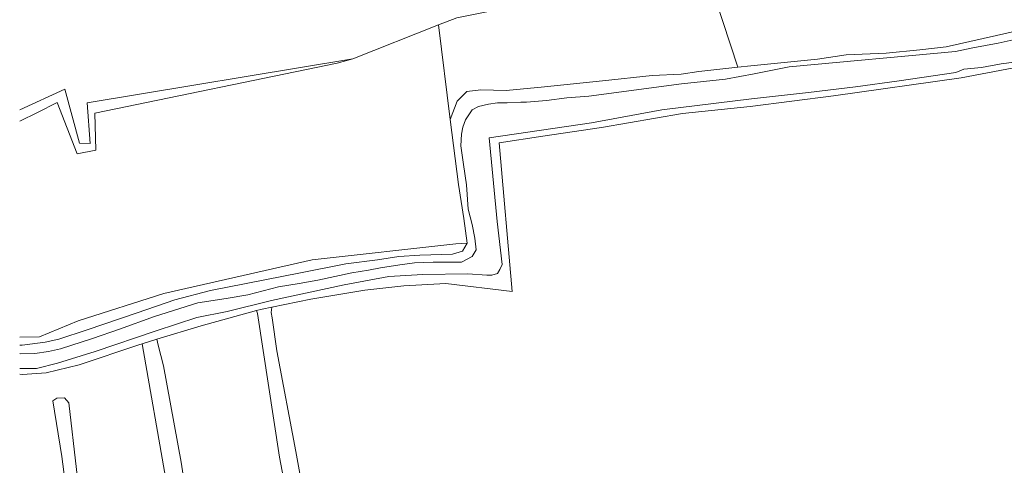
# Model space of a CAD drawing. Header units: metres. Extents: x 197457 to 198138, y 353986 to 354984.
# Tile 2 of 217: x 197457 to 197605, y 354235 to 354302. Entities that reach past the tile are written whole.
import ezdxf

# ---------------------------------------------------------------- set-up
doc = ezdxf.new("R2010")
doc.units = ezdxf.units.M
doc.header["$MEASUREMENT"] = 0
for name, color, linetype, lineweight in [('Grens maaiveld', 253, 'Continuous', 0), ('insteek sloot', 5, 'Continuous', 0), ('kant water (FD)', 5, 'Continuous', 0), ('vlakafsluiter', 1, 'Continuous', 0)]:
    doc.layers.add(name, color=color, linetype=linetype, lineweight=lineweight)

msp = doc.modelspace()

# ---------------------------------------------------------------- linework, layer by layer
at = {"layer": 'Grens maaiveld', "linetype": 'Continuous', "lineweight": 0}
for p, q in [((197564.91, 354294.857), (197560.425, 354308.446)), ((197507.184, 354296.099), (197520.033, 354301.183)), ((197521.79, 354287.03), (197520.033, 354301.183))]:
    msp.add_line(p, q, dxfattribs=at)
at = {"layer": 'Grens maaiveld', "linetype": 'Continuous', "lineweight": 0, "flags": 128}
for points in [[(197520.033, 354301.183), (197522.746, 354302.257), (197527.746, 354303.227), (197533.254, 354305.215), (197548.047, 354308.019), (197557.485, 354308.422), (197560.425, 354308.446)], [(197457.244, 354288.459), (197464.013, 354291.592), (197466.214, 354283.459), (197467.823, 354283.416), (197467.345, 354289.546), (197507.184, 354296.099)]]:
    msp.add_lwpolyline(points, dxfattribs=at)
at = {"layer": 'insteek sloot', "linetype": 'Continuous', "lineweight": 0}
msp.add_line((197475.605, 354253.45), (197475.602, 354253.455), dxfattribs=at)
at = {"layer": 'insteek sloot', "linetype": 'Continuous', "lineweight": 0, "flags": 128}
for points in [[(197581.117, 354296.728), (197587.103, 354296.973), (197592.183, 354297.439), (197596.12, 354297.905), (197607.217, 354300.392), (197612.297, 354301.112), (197615.768, 354301.282), (197616.699, 354300.816), (197617.043, 354298.879)], [(197617.043, 354298.879), (197617.377, 354297.003), (197615.937, 354296.071), (197612.593, 354295.563), (197606.243, 354294.758), (197598.369, 354293.276), (197579.235, 354290.565), (197566.73, 354288.987), (197556.571, 354287.928), (197544.446, 354285.832), (197535.683, 354284.519), (197529.122, 354283.545), (197531.04, 354261.288), (197521.112, 354262.474), (197514.815, 354262.103), (197508.983, 354261.466), (197500.908, 354260.132), (197495.039, 354258.946)], [(197564.91, 354294.857), (197566.851, 354295.076), (197576.841, 354296.05), (197581.117, 354296.728)], [(197521.79, 354287.03), (197522.823, 354289.786), (197524.263, 354291.226), (197526.379, 354291.48), (197530.189, 354291.353), (197535.904, 354291.904), (197544.582, 354292.836), (197552.033, 354293.598), (197556.39, 354293.834), (197559.051, 354294.197), (197564.91, 354294.857)], [(197524.313, 354268.51), (197523.805, 354272.195), (197523.001, 354277.278), (197521.79, 354287.03)], [(197457.244, 354253.237), (197457.632, 354253.218), (197461.043, 354253.702), (197463.124, 354254.113), (197467.381, 354255.542), (197474.863, 354258.084), (197480.494, 354260.011), (197485.828, 354261.42), (197499.345, 354264.09), (197506.118, 354265.403), (197510.86, 354266.039), (197514.077, 354266.505), (197517.243, 354266.73), (197522.112, 354266.858), (197523.636, 354267.323), (197524.313, 354268.51)], [(197492.73, 354258.416), (197484.462, 354256.129), (197477.825, 354254.126)], [(197495.039, 354258.946), (197494.934, 354258.139), (197495.067, 354257.337), (197495.804, 354252.365), (197498.636, 354237.332), (197508.102, 354185.477), (197508.022, 354185.119), (197507.808, 354184.79), (197507.488, 354184.562), (197507.134, 354184.467), (197506.768, 354184.499), (197506.414, 354184.668), (197506.146, 354184.955), (197506.005, 354185.294), (197504.527, 354192.731), (197496.19, 354236.469), (197492.884, 354258.001), (197492.73, 354258.416)], [(197475.602, 354253.455), (197475.127, 354253.312), (197466.163, 354250.273), (197461.2, 354249.087), (197457.644, 354248.865), (197457.244, 354248.913)], [(197477.825, 354254.126), (197477.986, 354253.254), (197478.79, 354250.165), (197481.429, 354235.728), (197488.723, 354188.771), (197488.605, 354188.449), (197488.383, 354188.166), (197488.084, 354187.966), (197487.755, 354187.871), (197487.412, 354187.879), (197487.072, 354187.996), (197486.785, 354188.214), (197486.589, 354188.495), (197485.348, 354195.307), (197479.149, 354233.186), (197475.616, 354253.433), (197475.605, 354253.45)], [(197469.355, 354190.186), (197468.35, 354197.436), (197465.905, 354215.743), (197464.752, 354227.362), (197463.543, 354236.558), (197462.188, 354244.902), (197462.823, 354245.326), (197463.966, 354245.368), (197464.601, 354244.606), (197465.744, 354234.609), (197466.845, 354225.798), (197467.522, 354218.343), (197470.802, 354193.287), (197471.343, 354189.842)]]:
    msp.add_lwpolyline(points, dxfattribs=at)
at = {"layer": 'kant water (FD)', "linetype": 'Continuous', "lineweight": 0, "flags": 128}
for points in [[(197597.502, 354297.23), (197600.126, 354297.772), (197603.924, 354298.474), (197607.044, 354299.151)], [(197609.423, 354296.016), (197604.368, 354295.387), (197601.392, 354294.83), (197598.78, 354294.564), (197597.57, 354294.08), (197589.049, 354292.817), (197582.53, 354291.928), (197575.503, 354291.08), (197566.952, 354290.106), (197553.501, 354288.484), (197542.961, 354286.535), (197527.595, 354284.273), (197528.823, 354271.735), (197529.55, 354265.309)], [(197542.551, 354290.534), (197556.424, 354292.377), (197563.058, 354293.062), (197567.349, 354293.878), (197572.588, 354294.905), (197597.502, 354297.23)], [(197523.454, 354265.669), (197525.049, 354266.505), (197525.684, 354267.522), (197525.473, 354269.259), (197525.049, 354271.292), (197524.457, 354273.579), (197524.203, 354277.222), (197523.779, 354280.314), (197523.39, 354283.062), (197523.475, 354284.841), (197523.644, 354285.857), (197524.067, 354286.959), (197525.083, 354288.484), (197526.015, 354288.992), (197527.496, 354289.331), (197528.851, 354289.543), (197530.29, 354289.543), (197532.365, 354289.627), (197533.211, 354289.627), (197536.217, 354289.882), (197539.265, 354290.263), (197542.551, 354290.534)], [(197457.244, 354251.966), (197457.342, 354251.96), (197459.493, 354251.99), (197461.554, 354252.276), (197463.344, 354252.697), (197468.157, 354254.247), (197472.189, 354255.617), (197477.439, 354257.513), (197483.937, 354259.575), (197488.209, 354260.207), (197491.429, 354260.794), (197496.062, 354261.982), (197499.161, 354262.479), (197501.943, 354262.946), (197507.013, 354264.074), (197509.54, 354264.45), (197511.345, 354264.812), (197514.203, 354265.248), (197516.399, 354265.549), (197519.227, 354265.654), (197523.454, 354265.669)], [(197529.55, 354265.309), (197529.228, 354264.572), (197528.859, 354263.972), (197528.03, 354263.742), (197527.247, 354263.742), (197524.437, 354263.926), (197517.664, 354263.834), (197512.597, 354263.512), (197505.871, 354262.267), (197494.999, 354259.917), (197488.319, 354258.258), (197483.804, 354257.382), (197477.723, 354255.4), (197468.556, 354252.266), (197462.889, 354250.561), (197459.757, 354249.732), (197457.244, 354249.732)]]:
    msp.add_lwpolyline(points, dxfattribs=at)
at = {"layer": 'vlakafsluiter', "linetype": 'Continuous', "lineweight": 0}
msp.add_line((197477.825, 354254.126), (197475.602, 354253.455), dxfattribs=at)
at = {"layer": 'vlakafsluiter', "linetype": 'Continuous', "lineweight": 0, "flags": 128}
for points in [[(197457.244, 354286.784), (197459.906, 354288.068), (197462.837, 354289.568), (197465.88, 354281.895), (197468.658, 354282.424), (197468.526, 354287.98), (197504.83, 354295.463), (197507.184, 354296.099)], [(197457.244, 354254.413), (197460.192, 354254.51), (197466.012, 354256.892), (197478.845, 354260.993), (197501.07, 354266.02), (197522.633, 354268.401), (197524.313, 354268.51)], [(197495.039, 354258.946), (197493.574, 354258.65), (197492.73, 354258.416)]]:
    msp.add_lwpolyline(points, dxfattribs=at)

doc.saveas('drawing.dxf')
